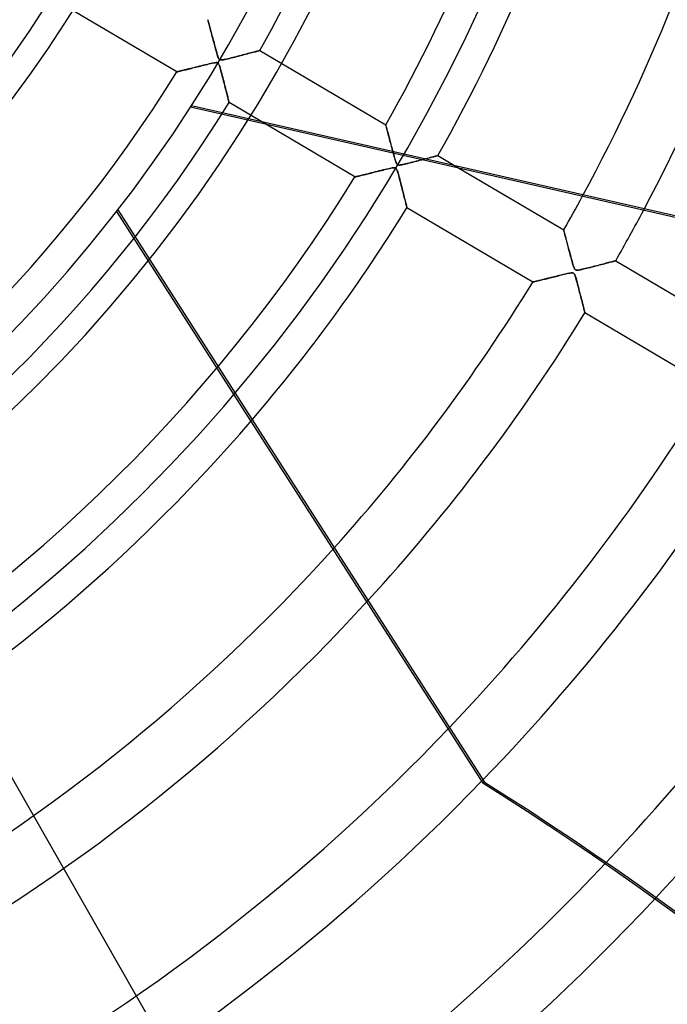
# Model space of a CAD drawing. Header units: millimetres. Extents: x -790 to 790, y -790 to 790.
# Tile 32 of 54: x 173 to 279, y -277 to -115. Entities that reach past the tile are written whole.
import ezdxf

# ---------------------------------------------------------------- set-up
doc = ezdxf.new("R2010")
doc.units = ezdxf.units.MM
doc.layers.add('HIDDEN', color=7, linetype='Continuous')
doc.layers.add('THICK', color=7, linetype='Continuous')

msp = doc.modelspace()

# ---------------------------------------------------------------- linework, layer by layer
at = {"layer": 'HIDDEN'}
for p, q in [((198.57, -123.24), (177.81, -110.96)), ((203.67, -114.65), (203.66, -114.64)), ((203.66, -114.64), (203.67, -114.65)), ((203.68, -114.69), (203.67, -114.65)), ((203.67, -114.65), (203.68, -114.68)), ((203.68, -114.68), (203.69, -114.74)), ((203.7, -114.76), (203.68, -114.69)), ((203.69, -114.74), (203.71, -114.82)), ((203.72, -114.85), (203.7, -114.76)), ((203.71, -114.82), (203.74, -114.92)), ((203.75, -114.97), (203.72, -114.85)), ((203.74, -114.92), (203.77, -115.04)), ((203.79, -115.11), (203.75, -114.97)), ((203.77, -115.04), (203.81, -115.18)), ((203.83, -115.27), (203.79, -115.11)), ((203.81, -115.18), (203.85, -115.33)), ((203.88, -115.45), (203.83, -115.27)), ((203.85, -115.33), (203.89, -115.5)), ((203.93, -115.65), (203.88, -115.45)), ((203.89, -115.5), (203.94, -115.68)), ((203.99, -115.86), (203.93, -115.65)), ((203.94, -115.68), (203.99, -115.87)), ((204.05, -116.08), (203.99, -115.86)), ((203.99, -115.87), (204.05, -116.07)), ((204.05, -116.07), (204.11, -116.29)), ((204.11, -116.32), (204.05, -116.08)), ((204.11, -116.29), (204.16, -116.51)), ((204.18, -116.57), (204.11, -116.32)), ((204.16, -116.51), (204.23, -116.74)), ((204.25, -116.83), (204.18, -116.57)), ((204.23, -116.74), (204.29, -116.97)), ((204.33, -117.11), (204.25, -116.83)), ((204.29, -116.97), (204.35, -117.22)), ((204.4, -117.4), (204.33, -117.11)), ((204.35, -117.22), (204.42, -117.47)), ((204.48, -117.7), (204.4, -117.4)), ((204.42, -117.47), (204.49, -117.72)), ((204.57, -118.01), (204.48, -117.7)), ((204.49, -117.72), (204.56, -117.98)), ((204.56, -117.98), (204.63, -118.24)), ((204.65, -118.34), (204.57, -118.01)), ((204.63, -118.24), (204.7, -118.51)), ((204.74, -118.67), (204.65, -118.34)), ((204.7, -118.51), (204.77, -118.78)), ((204.83, -119.01), (204.74, -118.67)), ((204.77, -118.78), (204.84, -119.05)), ((204.92, -119.33), (204.83, -119.01)), ((204.84, -119.05), (204.92, -119.32)), ((204.92, -119.32), (204.99, -119.59)), ((205, -119.64), (204.92, -119.33)), ((204.99, -119.59), (205.07, -119.87)), ((205.08, -119.92), (205, -119.64)), ((205.07, -119.87), (205.14, -120.14)), ((205.15, -120.18), (205.08, -119.92)), ((205.14, -120.14), (205.22, -120.4)), ((205.22, -120.41), (205.15, -120.18)), ((210.01, -120.31), (209.74, -120.38)), ((209.94, -120.33), (210.21, -120.26)), ((210.27, -120.24), (210.01, -120.31)), ((210.21, -120.26), (210.46, -120.19)), ((210.53, -120.18), (210.27, -120.24)), ((210.46, -120.19), (210.7, -120.13)), ((210.77, -120.11), (210.53, -120.18)), ((210.7, -120.13), (210.93, -120.07)), ((211, -120.05), (210.77, -120.11)), ((210.93, -120.07), (211.14, -120.02)), ((211.21, -120), (211, -120.05)), ((211.14, -120.02), (211.33, -119.96)), ((211.41, -119.94), (211.21, -120)), ((211.33, -119.96), (211.51, -119.92)), ((211.6, -119.89), (211.41, -119.94)), ((211.51, -119.92), (211.68, -119.87)), ((211.76, -119.85), (211.6, -119.89)), ((211.68, -119.87), (211.82, -119.83)), ((211.91, -119.81), (211.76, -119.85)), ((211.82, -119.83), (211.95, -119.8)), ((212.03, -119.78), (211.91, -119.81)), ((211.95, -119.8), (212.06, -119.77)), ((212.13, -119.75), (212.03, -119.78)), ((212.06, -119.77), (212.14, -119.75)), ((212.2, -119.73), (212.13, -119.75)), ((212.14, -119.75), (212.21, -119.73)), ((212.24, -119.72), (212.2, -119.73)), ((212.21, -119.73), (212.24, -119.72)), ((212.26, -119.72), (212.24, -119.72)), ((212.24, -119.72), (212.26, -119.72)), ((212.26, -119.72), (233.02, -132)), ((203.83, -121.95), (204.1, -121.89)), ((204.14, -121.88), (203.88, -121.94)), ((204.1, -121.89), (204.37, -121.83)), ((204.38, -121.83), (204.14, -121.88)), ((204.37, -121.83), (204.62, -121.78)), ((204.58, -121.79), (204.38, -121.83)), ((204.75, -121.76), (204.58, -121.79)), ((204.62, -121.78), (204.85, -121.74)), ((204.9, -121.74), (204.75, -121.76)), ((204.85, -121.74), (205.03, -121.73)), ((205.03, -121.73), (204.9, -121.74)), ((205.03, -121.73), (205.16, -121.73)), ((205.13, -121.73), (205.03, -121.73)), ((205.21, -121.75), (205.13, -121.73)), ((205.16, -121.73), (205.27, -121.76)), ((205.29, -121.77), (205.21, -121.75)), ((205.22, -120.4), (205.3, -120.65)), ((205.28, -120.6), (205.22, -120.41)), ((205.27, -121.76), (205.35, -121.82)), ((205.34, -120.77), (205.28, -120.6)), ((205.35, -121.82), (205.29, -121.77)), ((205.3, -120.65), (205.37, -120.86)), ((205.39, -120.91), (205.34, -120.77)), ((205.35, -121.82), (205.43, -121.91)), ((205.41, -121.88), (205.35, -121.82)), ((205.37, -120.86), (205.44, -121.02)), ((205.44, -121.02), (205.39, -120.91)), ((205.46, -121.97), (205.41, -121.88)), ((205.43, -121.91), (205.49, -122.03)), ((205.49, -121.11), (205.44, -121.02)), ((205.44, -121.02), (205.51, -121.14)), ((205.55, -121.18), (205.49, -121.11)), ((205.51, -121.14), (205.59, -121.22)), ((205.61, -121.23), (205.55, -121.18)), ((205.59, -121.22), (205.68, -121.26)), ((205.68, -121.26), (205.61, -121.23)), ((205.76, -121.28), (205.68, -121.26)), ((205.68, -121.26), (205.8, -121.29)), ((205.87, -121.29), (205.76, -121.28)), ((205.8, -121.29), (205.94, -121.29)), ((206, -121.28), (205.87, -121.29)), ((205.94, -121.29), (206.09, -121.27)), ((206.15, -121.26), (206, -121.28)), ((206.09, -121.27), (206.27, -121.24)), ((206.33, -121.23), (206.15, -121.26)), ((206.27, -121.24), (206.49, -121.2)), ((206.53, -121.19), (206.33, -121.23)), ((206.49, -121.2), (206.72, -121.14)), ((206.75, -121.14), (206.53, -121.19)), ((206.72, -121.14), (206.98, -121.08)), ((207, -121.08), (206.75, -121.14)), ((206.98, -121.08), (207.25, -121.02)), ((207.25, -121.02), (207, -121.08)), ((207.52, -120.95), (207.25, -121.02)), ((207.25, -121.02), (207.53, -120.95)), ((207.78, -120.89), (207.52, -120.95)), ((207.53, -120.95), (207.82, -120.88)), ((208.06, -120.82), (207.78, -120.89)), ((207.82, -120.88), (208.12, -120.8)), ((208.34, -120.75), (208.06, -120.82)), ((208.12, -120.8), (208.43, -120.72)), ((208.62, -120.67), (208.34, -120.75)), ((208.43, -120.72), (208.74, -120.64)), ((208.9, -120.6), (208.62, -120.67)), ((208.74, -120.64), (209.06, -120.56)), ((209.18, -120.53), (208.9, -120.6)), ((209.06, -120.56), (209.36, -120.48)), ((209.46, -120.45), (209.18, -120.53)), ((209.36, -120.48), (209.66, -120.4)), ((209.74, -120.38), (209.46, -120.45)), ((209.66, -120.4), (209.94, -120.33)), ((198.57, -123.24), (198.58, -123.24)), ((198.59, -123.24), (198.57, -123.24)), ((198.58, -123.24), (198.62, -123.23)), ((198.63, -123.23), (198.59, -123.24)), ((198.62, -123.23), (198.68, -123.22)), ((198.7, -123.21), (198.63, -123.23)), ((198.68, -123.22), (198.76, -123.2)), ((198.79, -123.19), (198.7, -123.21)), ((198.76, -123.2), (198.86, -123.17)), ((198.91, -123.16), (198.79, -123.19)), ((198.86, -123.17), (198.98, -123.15)), ((199.05, -123.13), (198.91, -123.16)), ((198.98, -123.15), (199.11, -123.11)), ((199.21, -123.09), (199.05, -123.13)), ((199.11, -123.11), (199.27, -123.07)), ((199.39, -123.04), (199.21, -123.09)), ((199.27, -123.07), (199.44, -123.03)), ((199.59, -123), (199.39, -123.04)), ((199.44, -123.03), (199.62, -122.99)), ((199.8, -122.94), (199.59, -123)), ((199.62, -122.99), (199.81, -122.94)), ((200.03, -122.89), (199.8, -122.94)), ((199.81, -122.94), (200.02, -122.89)), ((200.02, -122.89), (200.23, -122.84)), ((200.26, -122.83), (200.03, -122.89)), ((200.23, -122.84), (200.45, -122.78)), ((200.52, -122.77), (200.26, -122.83)), ((200.45, -122.78), (200.68, -122.73)), ((200.78, -122.7), (200.52, -122.77)), ((200.68, -122.73), (200.92, -122.67)), ((201.06, -122.63), (200.78, -122.7)), ((200.92, -122.67), (201.17, -122.61)), ((201.35, -122.56), (201.06, -122.63)), ((201.17, -122.61), (201.42, -122.54)), ((201.65, -122.49), (201.35, -122.56)), ((201.42, -122.54), (201.67, -122.48)), ((201.97, -122.41), (201.65, -122.49)), ((201.67, -122.48), (201.93, -122.42)), ((201.93, -122.42), (202.2, -122.35)), ((202.29, -122.33), (201.97, -122.41)), ((202.2, -122.35), (202.46, -122.29)), ((202.63, -122.25), (202.29, -122.33)), ((202.46, -122.29), (202.73, -122.22)), ((202.97, -122.16), (202.63, -122.25)), ((202.73, -122.22), (203.01, -122.15)), ((203.29, -122.08), (202.97, -122.16)), ((203.01, -122.15), (203.28, -122.09)), ((203.28, -122.09), (203.56, -122.02)), ((203.6, -122.01), (203.29, -122.08)), ((203.56, -122.02), (203.83, -121.95)), ((203.88, -121.94), (203.6, -122.01)), ((205.52, -122.09), (205.46, -121.97)), ((205.49, -122.03), (205.55, -122.18)), ((205.57, -122.23), (205.52, -122.09)), ((205.55, -122.18), (205.62, -122.35)), ((205.63, -122.4), (205.57, -122.23)), ((205.62, -122.35), (205.68, -122.56)), ((205.69, -122.6), (205.63, -122.4)), ((205.68, -122.56), (205.75, -122.79)), ((205.76, -122.82), (205.69, -122.6)), ((205.75, -122.79), (205.82, -123.04)), ((205.82, -123.06), (205.76, -122.82)), ((205.82, -123.04), (205.89, -123.31)), ((205.89, -123.32), (205.82, -123.06)), ((205.89, -123.31), (205.97, -123.59)), ((205.96, -123.58), (205.89, -123.32)), ((206.03, -123.85), (205.96, -123.58)), ((205.97, -123.59), (206.04, -123.88)), ((206.11, -124.12), (206.03, -123.85)), ((206.04, -123.88), (206.12, -124.18)), ((206.18, -124.4), (206.11, -124.12)), ((206.12, -124.18), (206.2, -124.49)), ((206.25, -124.68), (206.18, -124.4)), ((206.2, -124.49), (206.28, -124.8)), ((206.32, -124.96), (206.25, -124.68)), ((206.28, -124.8), (206.36, -125.12)), ((206.39, -125.24), (206.32, -124.96)), ((206.36, -125.12), (206.44, -125.43)), ((206.46, -125.52), (206.39, -125.24)), ((206.44, -125.43), (206.51, -125.72)), ((206.53, -125.8), (206.46, -125.52)), ((206.51, -125.72), (206.59, -126)), ((206.6, -126.07), (206.53, -125.8)), ((206.59, -126), (206.65, -126.27)), ((206.67, -126.34), (206.6, -126.07)), ((206.65, -126.27), (206.72, -126.53)), ((206.73, -126.59), (206.67, -126.34)), ((206.72, -126.53), (206.78, -126.77)), ((206.79, -126.83), (206.73, -126.59)), ((206.78, -126.77), (206.83, -126.99)), ((206.85, -127.06), (206.79, -126.83)), ((206.83, -126.99), (206.89, -127.2)), ((206.91, -127.28), (206.85, -127.06)), ((206.89, -127.2), (206.94, -127.4)), ((206.96, -127.48), (206.91, -127.28)), ((206.94, -127.4), (206.98, -127.58)), ((207, -127.67), (206.96, -127.48)), ((206.98, -127.58), (207.02, -127.75)), ((207.04, -127.83), (207, -127.67)), ((207.02, -127.75), (207.06, -127.89)), ((207.08, -127.98), (207.04, -127.83)), ((207.06, -127.89), (207.09, -128.02)), ((207.11, -128.1), (207.08, -127.98)), ((207.09, -128.02), (207.12, -128.13)), ((207.13, -128.2), (207.11, -128.1)), ((207.12, -128.13), (207.14, -128.21)), ((207.15, -128.27), (207.13, -128.2)), ((207.14, -128.21), (207.15, -128.28)), ((207.16, -128.31), (207.15, -128.27)), ((207.15, -128.28), (207.16, -128.31)), ((207.16, -128.31), (207.16, -128.33)), ((207.16, -128.33), (207.16, -128.31)), ((227.93, -140.61), (207.16, -128.33)), ((235.87, -137.07), (200.8, -129.06)), ((200.98, -128.78), (341.06, -160.76)), ((233.02, -132.01), (233.02, -132)), ((233.02, -132), (233.02, -132.01)), ((233.04, -132.06), (233.02, -132.01)), ((233.02, -132.01), (233.03, -132.04)), ((233.03, -132.04), (233.04, -132.09)), ((233.06, -132.13), (233.04, -132.06)), ((233.04, -132.09), (233.06, -132.16)), ((233.08, -132.23), (233.06, -132.13)), ((233.06, -132.16), (233.09, -132.25)), ((233.12, -132.35), (233.08, -132.23)), ((233.09, -132.25), (233.11, -132.35)), ((233.11, -132.35), (233.15, -132.47)), ((233.16, -132.5), (233.12, -132.35)), ((233.15, -132.47), (233.18, -132.6)), ((233.2, -132.67), (233.16, -132.5)), ((233.18, -132.6), (233.22, -132.75)), ((233.25, -132.86), (233.2, -132.67)), ((233.22, -132.75), (233.26, -132.91)), ((233.31, -133.07), (233.25, -132.86)), ((233.26, -132.91), (233.31, -133.08)), ((233.37, -133.29), (233.31, -133.07)), ((233.31, -133.08), (233.36, -133.27)), ((233.36, -133.27), (233.41, -133.46)), ((233.43, -133.53), (233.37, -133.29)), ((233.41, -133.46), (233.46, -133.66)), ((233.5, -133.78), (233.43, -133.53)), ((233.46, -133.66), (233.52, -133.86)), ((233.57, -134.05), (233.5, -133.78)), ((233.52, -133.86), (233.57, -134.08)), ((233.64, -134.33), (233.57, -134.05)), ((233.57, -134.08), (233.63, -134.3)), ((233.63, -134.3), (233.69, -134.52)), ((233.72, -134.62), (233.64, -134.33)), ((233.69, -134.52), (233.75, -134.75)), ((233.8, -134.93), (233.72, -134.62)), ((233.75, -134.75), (233.82, -134.99)), ((233.89, -135.25), (233.8, -134.93)), ((233.82, -134.99), (233.88, -135.23)), ((233.88, -135.23), (233.94, -135.47)), ((233.97, -135.58), (233.89, -135.25)), ((233.94, -135.47), (234.01, -135.72)), ((234.06, -135.92), (233.97, -135.58)), ((234.01, -135.72), (234.08, -135.96)), ((234.16, -136.27), (234.06, -135.92)), ((234.08, -135.96), (234.14, -136.21)), ((234.14, -136.21), (234.21, -136.47)), ((234.25, -136.61), (234.16, -136.27)), ((234.21, -136.47), (234.28, -136.72)), ((234.34, -136.93), (234.25, -136.61)), ((234.28, -136.72), (234.35, -136.97)), ((234.42, -137.23), (234.34, -136.93)), ((234.35, -136.97), (234.42, -137.23)), ((234.5, -137.5), (234.42, -137.23)), ((234.42, -137.23), (234.49, -137.48)), ((234.49, -137.48), (234.56, -137.72)), ((234.57, -137.74), (234.5, -137.5)), ((234.56, -137.72), (234.63, -137.96)), ((234.63, -137.95), (234.57, -137.74)), ((234.69, -138.13), (234.63, -137.95)), ((234.63, -137.96), (234.7, -138.16)), ((234.74, -138.27), (234.69, -138.13)), ((234.7, -138.16), (234.77, -138.33)), ((237.2, -138.23), (237.48, -138.16)), ((237.48, -138.16), (237.78, -138.08)), ((237.78, -138.08), (238.07, -138.01)), ((238.07, -138.01), (238.37, -137.93)), ((238.37, -137.93), (238.67, -137.85)), ((238.67, -137.85), (238.95, -137.78)), ((238.95, -137.78), (239.23, -137.71)), ((239.27, -137.7), (238.97, -137.77)), ((239.23, -137.71), (239.49, -137.64)), ((239.56, -137.62), (239.27, -137.7)), ((239.49, -137.64), (239.74, -137.57)), ((239.84, -137.55), (239.56, -137.62)), ((239.74, -137.57), (239.97, -137.51)), ((240.11, -137.48), (239.84, -137.55)), ((239.97, -137.51), (240.19, -137.46)), ((240.37, -137.41), (240.11, -137.48)), ((240.19, -137.46), (240.4, -137.4)), ((240.6, -137.35), (240.37, -137.41)), ((240.4, -137.4), (240.59, -137.35)), ((240.59, -137.35), (240.77, -137.3)), ((240.82, -137.29), (240.6, -137.35)), ((240.77, -137.3), (240.94, -137.26)), ((241.02, -137.24), (240.82, -137.29)), ((240.94, -137.26), (241.09, -137.22)), ((241.19, -137.19), (241.02, -137.24)), ((241.09, -137.22), (241.22, -137.18)), ((241.34, -137.15), (241.19, -137.19)), ((241.22, -137.18), (241.34, -137.15)), ((241.46, -137.12), (241.34, -137.15)), ((241.34, -137.15), (241.43, -137.13)), ((241.43, -137.13), (241.51, -137.11)), ((241.54, -137.1), (241.46, -137.12)), ((241.51, -137.11), (241.57, -137.09)), ((241.59, -137.08), (241.54, -137.1)), ((241.57, -137.09), (241.6, -137.08)), ((241.61, -137.08), (241.59, -137.08)), ((241.6, -137.08), (241.61, -137.08)), ((241.61, -137.08), (245.19, -139.19)), ((231.28, -139.78), (230.97, -139.86)), ((231.05, -139.84), (231.29, -139.77)), ((231.6, -139.7), (231.28, -139.78)), ((231.29, -139.77), (231.55, -139.71)), ((231.55, -139.71), (231.8, -139.65)), ((231.93, -139.62), (231.6, -139.7)), ((231.8, -139.65), (232.06, -139.59)), ((232.27, -139.53), (231.93, -139.62)), ((232.06, -139.59), (232.32, -139.52)), ((232.59, -139.45), (232.27, -139.53)), ((232.32, -139.52), (232.58, -139.46)), ((232.58, -139.46), (232.84, -139.39)), ((232.9, -139.38), (232.59, -139.45)), ((232.84, -139.39), (233.1, -139.33)), ((233.19, -139.31), (232.9, -139.38)), ((233.1, -139.33), (233.36, -139.27)), ((233.45, -139.25), (233.19, -139.31)), ((233.36, -139.27), (233.62, -139.21)), ((233.69, -139.2), (233.45, -139.25)), ((233.62, -139.21), (233.87, -139.16)), ((233.9, -139.15), (233.69, -139.2)), ((233.87, -139.16), (234.09, -139.12)), ((234.08, -139.12), (233.9, -139.15)), ((234.23, -139.1), (234.08, -139.12)), ((234.09, -139.12), (234.29, -139.09)), ((234.36, -139.09), (234.23, -139.1)), ((234.29, -139.09), (234.44, -139.09)), ((234.46, -139.09), (234.36, -139.09)), ((234.44, -139.09), (234.56, -139.1)), ((234.55, -139.1), (234.46, -139.09)), ((234.62, -139.12), (234.55, -139.1)), ((234.56, -139.1), (234.65, -139.14)), ((234.69, -139.17), (234.62, -139.12)), ((234.75, -139.23), (234.69, -139.17)), ((234.8, -138.39), (234.74, -138.27)), ((234.81, -139.31), (234.75, -139.23)), ((234.77, -138.33), (234.84, -138.46)), ((234.85, -138.48), (234.8, -138.39)), ((234.86, -139.42), (234.81, -139.31)), ((234.84, -138.46), (234.9, -138.54)), ((234.91, -138.55), (234.85, -138.48)), ((234.91, -139.56), (234.86, -139.42)), ((234.9, -138.54), (234.98, -138.6)), ((234.97, -138.59), (234.91, -138.55)), ((234.97, -139.73), (234.91, -139.56)), ((235.03, -139.92), (234.97, -139.73)), ((234.98, -138.6), (235.08, -138.63)), ((235.08, -138.63), (235.2, -138.65)), ((235.2, -138.65), (235.34, -138.64)), ((235.34, -138.64), (235.5, -138.62)), ((235.5, -138.62), (235.68, -138.59)), ((235.68, -138.59), (235.89, -138.54)), ((235.89, -138.54), (236.13, -138.49)), ((236.13, -138.49), (236.38, -138.43)), ((236.38, -138.43), (236.64, -138.37)), ((236.64, -138.37), (236.91, -138.3)), ((236.91, -138.3), (237.2, -138.23)), ((227.93, -140.61), (227.94, -140.6)), ((227.94, -140.6), (227.93, -140.61)), ((227.98, -140.59), (227.94, -140.6)), ((227.94, -140.6), (227.97, -140.6)), ((227.97, -140.6), (228.03, -140.58)), ((228.05, -140.58), (227.98, -140.59)), ((228.03, -140.58), (228.1, -140.57)), ((228.14, -140.55), (228.05, -140.58)), ((228.1, -140.57), (228.19, -140.54)), ((228.26, -140.53), (228.14, -140.55)), ((228.19, -140.54), (228.3, -140.52)), ((228.4, -140.49), (228.26, -140.53)), ((228.3, -140.52), (228.43, -140.48)), ((228.56, -140.45), (228.4, -140.49)), ((228.43, -140.48), (228.57, -140.45)), ((228.73, -140.41), (228.56, -140.45)), ((228.57, -140.45), (228.72, -140.41)), ((228.72, -140.41), (228.89, -140.37)), ((228.93, -140.36), (228.73, -140.41)), ((228.89, -140.37), (229.07, -140.33)), ((229.14, -140.31), (228.93, -140.36)), ((229.07, -140.33), (229.26, -140.28)), ((229.36, -140.25), (229.14, -140.31)), ((229.26, -140.28), (229.46, -140.23)), ((229.6, -140.2), (229.36, -140.25)), ((229.46, -140.23), (229.66, -140.18)), ((229.85, -140.13), (229.6, -140.2)), ((229.66, -140.18), (229.88, -140.13)), ((230.11, -140.07), (229.85, -140.13)), ((229.88, -140.13), (230.1, -140.07)), ((230.1, -140.07), (230.33, -140.01)), ((230.38, -140), (230.11, -140.07)), ((230.33, -140.01), (230.56, -139.96)), ((230.67, -139.93), (230.38, -140)), ((230.56, -139.96), (230.8, -139.9)), ((230.97, -139.86), (230.67, -139.93)), ((230.8, -139.9), (231.05, -139.84)), ((235.1, -140.14), (235.03, -139.92)), ((235.16, -140.38), (235.1, -140.14)), ((235.23, -140.63), (235.16, -140.38)), ((235.3, -140.89), (235.23, -140.63)), ((235.37, -141.16), (235.3, -140.89)), ((235.45, -141.43), (235.37, -141.16)), ((235.52, -141.71), (235.45, -141.43)), ((235.59, -142), (235.52, -141.71)), ((235.66, -142.28), (235.59, -142)), ((235.74, -142.56), (235.66, -142.28)), ((235.81, -142.85), (235.74, -142.56)), ((235.88, -143.13), (235.81, -142.85)), ((235.95, -143.4), (235.88, -143.13)), ((236.02, -143.67), (235.95, -143.4)), ((236.08, -143.92), (236.02, -143.67)), ((236.14, -144.17), (236.08, -143.92)), ((236.2, -144.4), (236.14, -144.17)), ((236.26, -144.62), (236.2, -144.4)), ((236.31, -144.83), (236.26, -144.62)), ((188.59, -146.32), (207.96, -176.56)), ((188.8, -146.06), (208.17, -176.31)), ((236.35, -145.02), (236.31, -144.83)), ((236.4, -145.19), (236.35, -145.02)), ((236.43, -145.33), (236.4, -145.19)), ((236.46, -145.46), (236.43, -145.33)), ((236.49, -145.56), (236.46, -145.46)), ((236.51, -145.63), (236.49, -145.56)), ((236.52, -145.67), (236.51, -145.63)), ((236.52, -145.69), (236.52, -145.67)), ((262.38, -149.36), (262.38, -149.37)), ((262.38, -149.37), (262.39, -149.39)), ((262.39, -149.39), (262.4, -149.44)), ((262.4, -149.44), (262.41, -149.5)), ((262.41, -149.5), (262.43, -149.57)), ((262.43, -149.57), (262.46, -149.66)), ((262.46, -149.66), (262.48, -149.77)), ((262.48, -149.77), (262.52, -149.88)), ((262.52, -149.88), (262.55, -150.01)), ((262.55, -150.01), (262.59, -150.15)), ((262.59, -150.15), (262.63, -150.3)), ((262.63, -150.3), (262.67, -150.47)), ((262.67, -150.47), (262.72, -150.63)), ((262.72, -150.63), (262.76, -150.81)), ((262.76, -150.81), (262.81, -151)), ((262.81, -151), (262.86, -151.19)), ((262.86, -151.19), (262.91, -151.39)), ((262.91, -151.39), (262.97, -151.59)), ((262.97, -151.59), (263.02, -151.8)), ((263.02, -151.8), (263.08, -152.01)), ((263.08, -152.01), (263.14, -152.23)), ((263.14, -152.23), (263.2, -152.45)), ((263.2, -152.45), (263.26, -152.68)), ((263.26, -152.68), (263.32, -152.9)), ((263.32, -152.9), (263.38, -153.13)), ((263.38, -153.13), (263.44, -153.37)), ((263.44, -153.37), (263.5, -153.6)), ((263.5, -153.6), (263.57, -153.84)), ((263.57, -153.84), (263.63, -154.08)), ((263.63, -154.08), (263.7, -154.32)), ((263.7, -154.32), (263.76, -154.55)), ((270.85, -154.47), (270.92, -154.45)), ((270.92, -154.45), (270.95, -154.44)), ((270.95, -154.44), (270.97, -154.44)), ((263.76, -154.55), (263.83, -154.79)), ((263.83, -154.79), (263.9, -155.03)), ((263.9, -155.03), (263.96, -155.25)), ((263.96, -155.25), (264.03, -155.44)), ((264.03, -155.44), (264.09, -155.6)), ((264.09, -155.6), (264.14, -155.73)), ((264.14, -155.73), (264.2, -155.83)), ((264.2, -155.83), (264.25, -155.9)), ((264.25, -155.9), (264.31, -155.95)), ((264.31, -155.95), (264.38, -155.98)), ((264.38, -155.98), (264.46, -156)), ((264.46, -156), (264.56, -156.01)), ((264.56, -156.01), (264.68, -156)), ((264.68, -156), (264.81, -155.98)), ((264.81, -155.98), (264.97, -155.96)), ((264.97, -155.96), (265.13, -155.93)), ((265.13, -155.93), (265.3, -155.89)), ((265.3, -155.89), (265.5, -155.84)), ((265.5, -155.84), (265.71, -155.79)), ((265.71, -155.79), (265.95, -155.74)), ((265.95, -155.74), (266.21, -155.67)), ((266.21, -155.67), (266.48, -155.6)), ((266.48, -155.6), (266.76, -155.53)), ((266.76, -155.53), (267.06, -155.46)), ((267.06, -155.46), (267.36, -155.38)), ((267.36, -155.38), (267.67, -155.3)), ((267.67, -155.3), (267.99, -155.22)), ((267.99, -155.22), (268.29, -155.14)), ((268.29, -155.14), (268.58, -155.07)), ((268.58, -155.07), (268.86, -154.99)), ((268.86, -154.99), (269.12, -154.93)), ((269.12, -154.93), (269.37, -154.86)), ((269.37, -154.86), (269.6, -154.8)), ((269.6, -154.8), (269.82, -154.74)), ((269.82, -154.74), (270.02, -154.69)), ((270.02, -154.69), (270.2, -154.64)), ((270.2, -154.64), (270.37, -154.6)), ((270.37, -154.6), (270.52, -154.56)), ((270.52, -154.56), (270.65, -154.52)), ((270.65, -154.52), (270.76, -154.49)), ((270.76, -154.49), (270.85, -154.47)), ((258.43, -157.68), (258.27, -157.72)), ((258.61, -157.64), (258.43, -157.68)), ((258.79, -157.59), (258.61, -157.64)), ((258.99, -157.55), (258.79, -157.59)), ((259.19, -157.5), (258.99, -157.55)), ((259.4, -157.44), (259.19, -157.5)), ((259.62, -157.39), (259.4, -157.44)), ((259.84, -157.33), (259.62, -157.39)), ((260.08, -157.28), (259.84, -157.33)), ((260.32, -157.22), (260.08, -157.28)), ((260.57, -157.15), (260.32, -157.22)), ((260.82, -157.09), (260.57, -157.15)), ((261.09, -157.02), (260.82, -157.09)), ((261.36, -156.96), (261.09, -157.02)), ((261.63, -156.89), (261.36, -156.96)), ((261.89, -156.83), (261.63, -156.89)), ((262.14, -156.77), (261.89, -156.83)), ((262.37, -156.71), (262.14, -156.77)), ((262.6, -156.66), (262.37, -156.71)), ((262.8, -156.61), (262.6, -156.66)), ((263, -156.57), (262.8, -156.61)), ((263.17, -156.53), (263, -156.57)), ((263.32, -156.5), (263.17, -156.53)), ((263.46, -156.47), (263.32, -156.5)), ((263.59, -156.46), (263.46, -156.47)), ((263.71, -156.45), (263.59, -156.46)), ((263.82, -156.45), (263.71, -156.45)), ((263.91, -156.46), (263.82, -156.45)), ((263.98, -156.49), (263.91, -156.46)), ((264.05, -156.53), (263.98, -156.49)), ((264.11, -156.6), (264.05, -156.53)), ((264.17, -156.69), (264.11, -156.6)), ((264.22, -156.8), (264.17, -156.69)), ((264.28, -156.94), (264.22, -156.8)), ((264.33, -157.11), (264.28, -156.94)), ((264.39, -157.3), (264.33, -157.11)), ((264.45, -157.52), (264.39, -157.3)), ((264.52, -157.76), (264.45, -157.52)), ((257.32, -157.96), (257.29, -157.97)), ((257.29, -157.97), (257.29, -157.97)), ((257.37, -157.95), (257.32, -157.96)), ((257.43, -157.93), (257.37, -157.95)), ((257.51, -157.91), (257.43, -157.93)), ((257.6, -157.89), (257.51, -157.91)), ((257.71, -157.86), (257.6, -157.89)), ((257.83, -157.83), (257.71, -157.86)), ((257.96, -157.8), (257.83, -157.83)), ((258.11, -157.76), (257.96, -157.8)), ((258.27, -157.72), (258.11, -157.76)), ((264.59, -158.01), (264.52, -157.76)), ((264.66, -158.26), (264.59, -158.01)), ((264.73, -158.53), (264.66, -158.26)), ((264.8, -158.79), (264.73, -158.53)), ((264.87, -159.06), (264.8, -158.79)), ((264.94, -159.34), (264.87, -159.06)), ((265.01, -159.61), (264.94, -159.34)), ((265.08, -159.88), (265.01, -159.61)), ((265.15, -160.15), (265.08, -159.88)), ((265.22, -160.42), (265.15, -160.15)), ((265.28, -160.69), (265.22, -160.42)), ((265.35, -160.94), (265.28, -160.69)), ((265.41, -161.19), (265.35, -160.94)), ((265.47, -161.43), (265.41, -161.19)), ((265.53, -161.66), (265.47, -161.43)), ((265.58, -161.88), (265.53, -161.66)), ((265.63, -162.08), (265.58, -161.88)), ((265.68, -162.27), (265.63, -162.08)), ((265.73, -162.44), (265.68, -162.27)), ((265.76, -162.59), (265.73, -162.44)), ((265.8, -162.73), (265.76, -162.59)), ((265.83, -162.84), (265.8, -162.73)), ((265.85, -162.93), (265.83, -162.84)), ((265.86, -163), (265.85, -162.93)), ((265.87, -163.03), (265.86, -163)), ((265.88, -163.05), (265.87, -163.03))]:
    msp.add_line(p, q, dxfattribs=at)
for radius, start, end in [(213.75, 270, 90), (732, 180.00002, 0), (682, 180.00002, 0), (677, 180.00002, 0), (625, 179.99998, 0), (620, 179.99998, 0), (238.7, 180, 0), (243.69, 330.5757, 0), (267.81, 330.4698, 0), (277.79, 330.4313, 0), (301.91, 331.5516, 0), (311.89, 332.0625, 0), (209.59, 271.367, 328.033), (233.71, 271.2259, 328.1741), (243.69, 271.1757, 328.2243), (267.81, 271.0698, 328.3302), (277.79, 278.7299, 319.4191), (301.91, 280.123, 318.0428), (311.89, 280.634, 317.5379), (336.01, 281.7394, 316.4456), (345.99, 282.1503, 316.0395), (370.11, 283.0495, 316.7023), (380.09, 283.3125, 316.9158), (404.21, 283.4101, 317.2792)]:
    msp.add_arc((0, 0), radius, start, end, dxfattribs=at)
at = {"layer": 'THICK'}
for p, q in [((340.99, -161.06), (235.87, -137.07)), ((237.45, -138.17), (237.15, -138.24)), ((237.75, -138.09), (237.45, -138.17)), ((238.05, -138.01), (237.75, -138.09)), ((238.36, -137.93), (238.05, -138.01)), ((238.66, -137.85), (238.36, -137.93)), ((238.97, -137.77), (238.66, -137.85)), ((234.65, -139.14), (234.73, -139.2)), ((234.73, -139.2), (234.8, -139.31)), ((234.8, -139.31), (234.86, -139.43)), ((234.86, -139.43), (234.92, -139.59)), ((234.92, -139.59), (234.99, -139.77)), ((235.05, -138.63), (234.97, -138.59)), ((234.99, -139.77), (235.05, -139.99)), ((235.15, -138.64), (235.05, -138.63)), ((235.27, -138.65), (235.15, -138.64)), ((235.42, -138.63), (235.27, -138.65)), ((235.6, -138.6), (235.42, -138.63)), ((235.8, -138.56), (235.6, -138.6)), ((236.04, -138.51), (235.8, -138.56)), ((236.3, -138.45), (236.04, -138.51)), ((236.57, -138.38), (236.3, -138.45)), ((236.86, -138.31), (236.57, -138.38)), ((237.15, -138.24), (236.86, -138.31)), ((245.19, -139.19), (262.38, -149.36)), ((235.05, -139.99), (235.12, -140.22)), ((235.12, -140.22), (235.19, -140.48)), ((235.19, -140.48), (235.27, -140.76)), ((235.27, -140.76), (235.34, -141.04)), ((235.34, -141.04), (235.42, -141.33)), ((235.42, -141.33), (235.5, -141.63)), ((235.5, -141.63), (235.58, -141.94)), ((235.58, -141.94), (235.65, -142.24)), ((235.65, -142.24), (235.73, -142.55)), ((235.73, -142.55), (235.81, -142.86)), ((235.81, -142.86), (235.88, -143.15)), ((235.88, -143.15), (235.95, -143.42)), ((235.95, -143.42), (236.02, -143.69)), ((236.02, -143.69), (236.08, -143.94)), ((236.08, -143.94), (236.14, -144.17)), ((236.14, -144.17), (236.2, -144.39)), ((236.2, -144.39), (236.25, -144.6)), ((236.25, -144.6), (236.3, -144.79)), ((236.3, -144.79), (236.34, -144.96)), ((236.34, -144.96), (236.38, -145.12)), ((236.38, -145.12), (236.42, -145.27)), ((236.42, -145.27), (236.45, -145.39)), ((236.45, -145.39), (236.47, -145.5)), ((236.47, -145.5), (236.49, -145.58)), ((236.49, -145.58), (236.51, -145.64)), ((236.51, -145.64), (236.52, -145.68)), ((236.52, -145.68), (236.52, -145.69)), ((257.29, -157.97), (236.52, -145.69)), ((262.38, -149.37), (262.38, -149.36)), ((262.39, -149.4), (262.38, -149.37)), ((262.4, -149.44), (262.39, -149.4)), ((262.41, -149.5), (262.4, -149.44)), ((262.43, -149.58), (262.41, -149.5)), ((262.46, -149.67), (262.43, -149.58)), ((262.49, -149.78), (262.46, -149.67)), ((262.52, -149.9), (262.49, -149.78)), ((262.56, -150.03), (262.52, -149.9)), ((262.59, -150.18), (262.56, -150.03)), ((262.64, -150.34), (262.59, -150.18)), ((262.68, -150.5), (262.64, -150.34)), ((262.73, -150.68), (262.68, -150.5)), ((262.78, -150.86), (262.73, -150.68)), ((262.83, -151.05), (262.78, -150.86)), ((262.88, -151.25), (262.83, -151.05)), ((262.93, -151.46), (262.88, -151.25)), ((262.99, -151.68), (262.93, -151.46)), ((263.05, -151.91), (262.99, -151.68)), ((263.11, -152.14), (263.05, -151.91)), ((263.18, -152.38), (263.11, -152.14)), ((263.24, -152.63), (263.18, -152.38)), ((263.31, -152.88), (263.24, -152.63)), ((263.38, -153.14), (263.31, -152.88)), ((263.45, -153.41), (263.38, -153.14)), ((263.52, -153.68), (263.45, -153.41)), ((263.59, -153.94), (263.52, -153.68)), ((263.66, -154.19), (263.59, -153.94)), ((263.72, -154.42), (263.66, -154.19)), ((263.79, -154.64), (263.72, -154.42)), ((270.91, -154.45), (270.85, -154.47)), ((270.95, -154.44), (270.91, -154.45)), ((270.97, -154.44), (270.95, -154.44)), ((270.97, -154.44), (291.73, -166.72)), ((263.84, -154.85), (263.79, -154.64)), ((263.9, -155.04), (263.84, -154.85)), ((263.95, -155.21), (263.9, -155.04)), ((264, -155.36), (263.95, -155.21)), ((264.04, -155.49), (264, -155.36)), ((264.09, -155.61), (264.04, -155.49)), ((264.14, -155.73), (264.09, -155.61)), ((264.19, -155.82), (264.14, -155.73)), ((264.25, -155.89), (264.19, -155.82)), ((264.31, -155.94), (264.25, -155.89)), ((264.38, -155.98), (264.31, -155.94)), ((264.46, -156), (264.38, -155.98)), ((264.57, -156.01), (264.46, -156)), ((264.7, -156), (264.57, -156.01)), ((264.85, -155.98), (264.7, -156)), ((265.02, -155.95), (264.85, -155.98)), ((265.22, -155.91), (265.02, -155.95)), ((265.44, -155.86), (265.22, -155.91)), ((265.68, -155.8), (265.44, -155.86)), ((265.93, -155.74), (265.68, -155.8)), ((266.19, -155.68), (265.93, -155.74)), ((266.45, -155.61), (266.19, -155.68)), ((266.72, -155.54), (266.45, -155.61)), ((266.99, -155.48), (266.72, -155.54)), ((267.26, -155.41), (266.99, -155.48)), ((267.53, -155.34), (267.26, -155.41)), ((267.81, -155.27), (267.53, -155.34)), ((268.08, -155.2), (267.81, -155.27)), ((268.35, -155.13), (268.08, -155.2)), ((268.61, -155.06), (268.35, -155.13)), ((268.87, -154.99), (268.61, -155.06)), ((269.12, -154.93), (268.87, -154.99)), ((269.36, -154.86), (269.12, -154.93)), ((269.58, -154.8), (269.36, -154.86)), ((269.8, -154.75), (269.58, -154.8)), ((270, -154.7), (269.8, -154.75)), ((270.19, -154.65), (270, -154.7)), ((270.36, -154.6), (270.19, -154.65)), ((270.51, -154.56), (270.36, -154.6)), ((270.65, -154.53), (270.51, -154.56)), ((270.76, -154.5), (270.65, -154.53)), ((270.85, -154.47), (270.76, -154.5)), ((258.23, -157.73), (258.4, -157.69)), ((258.4, -157.69), (258.57, -157.65)), ((258.57, -157.65), (258.75, -157.61)), ((258.75, -157.61), (258.93, -157.56)), ((258.93, -157.56), (259.12, -157.51)), ((259.12, -157.51), (259.32, -157.46)), ((259.32, -157.46), (259.53, -157.41)), ((259.53, -157.41), (259.74, -157.36)), ((259.74, -157.36), (259.95, -157.31)), ((259.95, -157.31), (260.17, -157.25)), ((260.17, -157.25), (260.39, -157.2)), ((260.39, -157.2), (260.62, -157.14)), ((260.62, -157.14), (260.84, -157.08)), ((260.84, -157.08), (261.08, -157.03)), ((261.08, -157.03), (261.31, -156.97)), ((261.31, -156.97), (261.55, -156.91)), ((261.55, -156.91), (261.78, -156.85)), ((261.78, -156.85), (262.02, -156.79)), ((262.02, -156.79), (262.26, -156.74)), ((262.26, -156.74), (262.5, -156.68)), ((262.5, -156.68), (262.75, -156.62)), ((262.75, -156.62), (262.98, -156.57)), ((262.98, -156.57), (263.21, -156.52)), ((263.21, -156.52), (263.41, -156.48)), ((263.41, -156.48), (263.58, -156.46)), ((263.58, -156.46), (263.72, -156.44)), ((263.72, -156.44), (263.83, -156.45)), ((263.83, -156.45), (263.92, -156.46)), ((263.92, -156.46), (263.99, -156.49)), ((263.99, -156.49), (264.05, -156.53)), ((264.05, -156.53), (264.11, -156.59)), ((264.11, -156.59), (264.16, -156.68)), ((264.16, -156.68), (264.21, -156.78)), ((264.21, -156.78), (264.26, -156.91)), ((264.26, -156.91), (264.31, -157.06)), ((264.31, -157.06), (264.36, -157.21)), ((264.36, -157.21), (264.42, -157.38)), ((264.42, -157.38), (264.47, -157.58)), ((264.47, -157.58), (264.53, -157.79)), ((257.29, -157.97), (257.32, -157.96)), ((257.29, -157.97), (257.29, -157.97)), ((257.32, -157.96), (257.36, -157.95)), ((257.36, -157.95), (257.42, -157.93)), ((257.42, -157.93), (257.5, -157.91)), ((257.5, -157.91), (257.59, -157.89)), ((257.59, -157.89), (257.69, -157.87)), ((257.69, -157.87), (257.81, -157.84)), ((257.81, -157.84), (257.94, -157.81)), ((257.94, -157.81), (258.08, -157.77)), ((258.08, -157.77), (258.23, -157.73)), ((264.53, -157.79), (264.6, -158.03)), ((264.6, -158.03), (264.66, -158.28)), ((264.66, -158.28), (264.74, -158.55)), ((264.74, -158.55), (264.81, -158.84)), ((264.81, -158.84), (264.89, -159.13)), ((264.89, -159.13), (264.96, -159.44)), ((264.96, -159.44), (265.04, -159.75)), ((265.04, -159.75), (265.12, -160.06)), ((265.12, -160.06), (265.2, -160.37)), ((265.2, -160.37), (265.28, -160.66)), ((265.28, -160.66), (265.35, -160.93)), ((265.35, -160.93), (265.41, -161.2)), ((265.41, -161.2), (265.48, -161.44)), ((265.48, -161.44), (265.53, -161.68)), ((265.53, -161.68), (265.59, -161.89)), ((265.59, -161.89), (265.64, -162.09)), ((265.64, -162.09), (265.69, -162.28)), ((265.69, -162.28), (265.73, -162.45)), ((265.73, -162.45), (265.77, -162.6)), ((265.77, -162.6), (265.8, -162.73)), ((265.8, -162.73), (265.83, -162.84)), ((265.83, -162.84), (265.85, -162.93)), ((265.85, -162.93), (265.86, -163)), ((265.86, -163), (265.87, -163.04)), ((265.87, -163.04), (265.88, -163.05)), ((286.64, -175.33), (265.88, -163.05)), ((207.96, -176.56), (249.02, -240.71)), ((208.17, -176.31), (249.31, -240.57)), ((160.4, -220.66), (332.88, -523.05)), ((249.31, -240.57), (249.02, -240.71))]:
    msp.add_line(p, q, dxfattribs=at)
for radius, start, end in [(247.85, 270, 90), (619.99, 179.99998, 0), (677.5, 180.00002, 0), (272.8, 270, 0), (301.91, 330.3489, 331.5516), (277.79, 319.4191, 328.3687), (311.89, 330.3186, 332.0625), (301.91, 318.0428, 328.4511), (311.89, 317.5379, 328.4814), (336.01, 316.4456, 328.5474), (345.99, 316.0395, 328.5719), (370.11, 316.7023, 328.6259), (380.09, 316.9158, 328.6463)]:
    msp.add_arc((0, 0), radius, start, end, dxfattribs=at)
for centre, major_axis, start_param, end_param in [((-33.52, -701.55), (-236.73, 491.57), -1.512401, -1.004743), ((-33.8, -701.68), (236.73, -491.57), 1.628996, 2.13685)]:
    msp.add_ellipse(centre, major_axis=major_axis, ratio=0.987688, start_param=start_param, end_param=end_param, dxfattribs=at)

doc.saveas('drawing.dxf')
